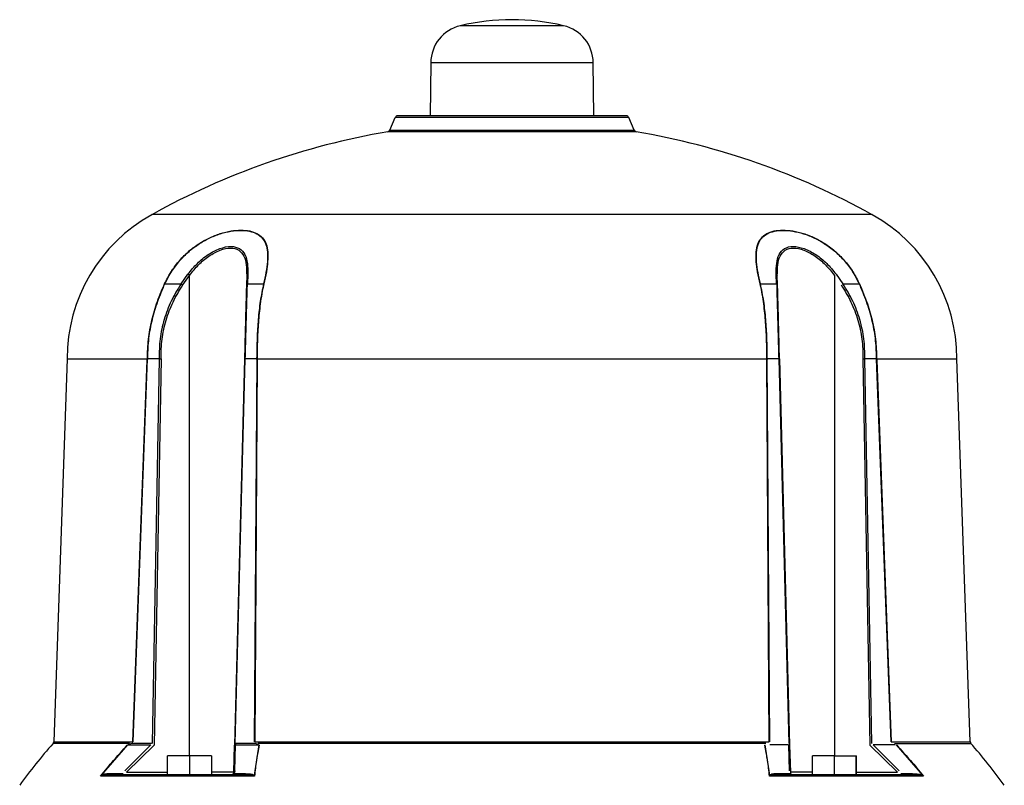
# Model space of a CAD drawing. Header units: millimetres. Extents: x 555 to 1891, y 89 to 1282.
# Tile 26 of 39: x 645 to 824, y 787 to 926. Entities that reach past the tile are written whole.
import ezdxf

# ---------------------------------------------------------------- set-up
doc = ezdxf.new("R2010")
doc.units = ezdxf.units.MM

msp = doc.modelspace()

# ---------------------------------------------------------------- linework, layer by layer
at = {"color": 8, "linetype": 'Continuous', "lineweight": 25}
for p, q in [((744.27, 924.83), (725.46, 924.83)), ((749.66, 918.08), (720.07, 918.08)), ((800.44, 890.43), (669.29, 890.43)), ((676.17, 791.92), (676.17, 879.38)), ((793.55, 879.38), (793.55, 791.92)), ((665.24, 794.16), (651.3, 794.16)), ((651.43, 794.47), (665.82, 794.47)), ((803.91, 794.47), (818.3, 794.47)), ((664.69, 788.91), (672.17, 788.91)), ((684.19, 788.91), (680.17, 788.91)), ((789.55, 788.91), (785.54, 788.91)), ((797.56, 788.91), (805.04, 788.91))]:
    msp.add_line(p, q, dxfattribs=at)
at = {"color": 7, "linetype": 'Continuous', "lineweight": 25}
for p, q in [((720.07, 918.08), (719.98, 908.42)), ((749.75, 908.42), (749.66, 918.08)), ((712.63, 905.81), (713.61, 908.12)), ((756.12, 908.12), (713.61, 908.12)), ((757.09, 905.81), (756.12, 908.12)), ((757.47, 905.52), (712.26, 905.52)), ((712.63, 905.81), (757.09, 905.81)), ((674.61, 877.84), (675.87, 879.61)), ((674.92, 877.64), (676.17, 879.38)), ((686.56, 879.38), (686.51, 877.64)), ((686.75, 879.61), (686.69, 877.84)), ((783.04, 877.84), (782.98, 879.61)), ((783.22, 877.64), (783.17, 879.38)), ((793.86, 879.61), (795.12, 877.84)), ((671.67, 877.84), (674.61, 877.84)), ((686.69, 877.84), (689.63, 877.84)), ((780.1, 877.84), (783.04, 877.84)), ((795.12, 877.84), (798.06, 877.84)), ((653.86, 864.2), (651.43, 794.47)), ((653.86, 864.2), (668.48, 864.2)), ((665.88, 794.47), (668.53, 864.19)), ((668.47, 863.95), (668.54, 864.45)), ((670.61, 864.19), (668.53, 864.19)), ((670.61, 864.19), (669.34, 794.16)), ((670.97, 864.2), (669.69, 793.85)), ((686.16, 864.2), (684.32, 793.85)), ((684.47, 794.16), (686.3, 864.19)), ((688.39, 864.19), (686.31, 864.19)), ((688.39, 864.19), (687.95, 794.47)), ((688.38, 864.45), (688.45, 863.95)), ((688.45, 864.2), (781.28, 864.2)), ((781.28, 863.95), (781.34, 864.45)), ((783.42, 864.19), (781.34, 864.19)), ((781.78, 794.47), (781.34, 864.19)), ((783.42, 864.19), (785.26, 794.16)), ((783.57, 864.2), (785.41, 793.85)), ((798.76, 864.2), (800.04, 793.85)), ((800.39, 794.16), (799.11, 864.19)), ((801.19, 864.19), (799.11, 864.19)), ((801.19, 864.45), (801.26, 863.95)), ((801.19, 864.19), (803.85, 794.47)), ((801.25, 864.2), (815.87, 864.2)), ((818.3, 794.47), (815.87, 864.2)), ((665.82, 794.47), (668.47, 863.95)), ((688.45, 863.95), (688.02, 794.47)), ((781.71, 794.47), (781.28, 863.95)), ((801.26, 863.95), (803.91, 794.47)), ((665.71, 794.18), (665.23, 794.01)), ((669.21, 794.18), (665.71, 794.18)), ((688.1, 794.18), (684.61, 794.18)), ((688.02, 794.47), (781.71, 794.47)), ((688.54, 794.01), (688.1, 794.18)), ((781.07, 794.16), (688.66, 794.16)), ((804.49, 794.16), (818.42, 794.16)), ((660.14, 788.39), (664.91, 793.89)), ((669.13, 793.89), (664.4, 789.18)), ((669.69, 793.85), (664.69, 788.91)), ((664.91, 793.89), (669.13, 793.89)), ((684.19, 788.91), (684.32, 793.85)), ((684.39, 789.18), (684.53, 793.89)), ((684.46, 793.91), (684.53, 793.89)), ((684.53, 793.89), (688.75, 793.89)), ((688.75, 793.89), (687.91, 788.39)), ((781.82, 788.39), (780.98, 793.89)), ((785.2, 793.89), (781.8, 793.89)), ((785.2, 793.89), (785.33, 789.18)), ((785.41, 793.85), (785.54, 788.91)), ((805.04, 788.91), (800.04, 793.85)), ((805.33, 789.18), (800.6, 793.89)), ((804.6, 793.89), (800.6, 793.89)), ((804.82, 793.89), (809.59, 788.39)), ((676.17, 791.92), (672.17, 791.92)), ((672.17, 788.42), (672.17, 791.92)), ((680.17, 791.92), (676.17, 791.92)), ((676.17, 791.92), (676.17, 788.42)), ((680.17, 791.92), (680.17, 788.42)), ((793.55, 791.92), (789.55, 791.92)), ((789.55, 788.42), (789.55, 791.92)), ((793.55, 791.92), (797.55, 791.92)), ((793.55, 788.42), (793.55, 791.92)), ((797.55, 791.92), (797.55, 791.92)), ((797.55, 788.42), (797.55, 791.92)), ((797.55, 790.42), (797.55, 791.92)), ((797.55, 791.92), (797.56, 791.92)), ((797.55, 790.42), (797.55, 791.92)), ((797.55, 791.92), (797.55, 791.92)), ((797.56, 788.42), (797.56, 791.92)), ((797.55, 790.42), (797.55, 790.42)), ((687.97, 788.22), (659.93, 788.22)), ((664.06, 788.65), (661.95, 788.65)), ((676.17, 788.42), (672.17, 788.42)), ((686.33, 788.65), (684.23, 788.65)), ((809.8, 788.22), (781.75, 788.22)), ((785.5, 788.65), (783.4, 788.65)), ((797.55, 788.42), (793.55, 788.42)), ((807.77, 788.65), (805.67, 788.65))]:
    msp.add_line(p, q, dxfattribs=at)
for centre, radius, start, end in [((734.86, 884.92), 41, 76.7406, 103.2594), ((727.07, 918.02), 7, 103.2594, 179.5), ((742.66, 918.02), 7, 0.5, 76.7406), ((714.07, 907.92), 0.5, 90, 157), ((755.66, 907.92), 0.5, 23, 90), ((734.86, 772.42), 135, 99.6398, 119.0598), ((712.17, 906.01), 0.5, 279.6398, 337), ((757.55, 906.01), 0.5, 203, 260.3602), ((734.86, 772.42), 135, 60.9402, 80.3602), ((683.86, 864.2), 30, 119.0598, 180), ((785.87, 864.2), 30, 0, 60.9402), ((666.36, 866.58), 16.12, 52.5289, 53.8983), ((686.84, 879.34), 0.285, 108.6143, 172.109), ((782.89, 879.34), 0.285, 7.891, 71.3857), ((671.56, 877.3), 0.551, 79.0113, 83.7516), ((666.15, 864.56), 15.75, 56.1246, 57.5042), ((686.77, 877.59), 0.261, 106.6464, 170.6775), ((689.73, 877.24), 0.613, 93.9126, 99.4125), ((780, 877.24), 0.613, 80.5875, 86.0874), ((782.96, 877.59), 0.261, 9.3225, 73.3536), ((798.16, 877.3), 0.551, 96.2484, 100.9887), ((726.36, 728.08), 100, 138.6427, 144.2252), ((650.93, 794.49), 0.5, 330.5235, 358.4365), ((683.97, 794.19), 0.638, 331.9019, 359.3285), ((818.8, 794.49), 0.5, 178.7258, 210.5322), ((743.36, 728.08), 100, 35.7748, 41.4241), ((683.69, 788.92), 0.5, 270, 358.5), ((786.04, 788.92), 0.5, 181.5, 270), ((661.63, 788.77), 0.344, 274.7035, 339.5525), ((686.01, 788.77), 0.344, 274.7035, 339.5525), ((783.72, 788.77), 0.344, 200.4475, 265.2965), ((808.1, 788.77), 0.344, 200.4475, 265.2965)]:
    msp.add_arc(centre, radius, start, end, dxfattribs=at)
for points, knots in [([(755.66, 908.42), (755.59, 908.42), (755.45, 908.42), (754.49, 908.42), (753.36, 908.42), (751.93, 908.42), (749.67, 908.42), (746.35, 908.42), (742.62, 908.42), (738.74, 908.42), (734.86, 908.42), (730.98, 908.42), (727.78, 908.42), (725.28, 908.42), (722.84, 908.42), (720.06, 908.42), (717.35, 908.42), (715.44, 908.42), (714.28, 908.42), (714.14, 908.42), (714.07, 908.42)], [0, 0, 0, 0, 0.058248, 0.119986, 0.152183, 0.184373, 0.250041, 0.31571, 0.380014, 0.441752, 0.5, 0.558248, 0.619986, 0.652183, 0.684373, 0.750041, 0.81571, 0.880014, 0.941752, 1, 1, 1, 1]), ([(671.62, 877.85), (671.99, 878.58), (672.7, 879.98), (674.15, 881.92), (675.81, 883.64), (677.71, 885.1), (679.72, 886.23), (681.77, 887.04), (683.74, 887.51), (685.55, 887.66), (687.15, 887.51), (688.49, 887.05), (689.5, 886.25), (690.15, 885.12), (690.44, 883.66), (690.42, 881.94), (690.17, 879.99), (689.85, 878.58), (689.69, 877.85)], [0, 0, 0, 0, 0.064505, 0.124912, 0.188843, 0.249433, 0.311897, 0.374447, 0.436909, 0.499622, 0.56197, 0.624559, 0.686739, 0.749331, 0.81019, 0.874403, 0.935129, 1, 1, 1, 1]), ([(671.67, 877.84), (672.02, 878.54), (672.73, 879.94), (674.15, 881.87), (675.81, 883.59), (677.7, 885.05), (679.72, 886.2), (681.76, 887), (683.72, 887.47), (685.52, 887.62), (687.11, 887.47), (688.44, 887.01), (689.45, 886.22), (690.1, 885.08), (690.39, 883.62), (690.36, 881.89), (690.1, 879.95), (689.79, 878.55), (689.63, 877.84)], [0, 0, 0, 0, 0.0624659, 0.1249112, 0.1872242, 0.2494273, 0.3118916, 0.3744407, 0.4369039, 0.4996182, 0.5619684, 0.6245582, 0.6867377, 0.7493301, 0.8118326, 0.8744012, 0.9372003, 1, 1, 1, 1]), ([(780.04, 877.85), (779.88, 878.58), (779.56, 879.98), (779.31, 881.92), (779.28, 883.64), (779.57, 885.1), (780.21, 886.23), (781.22, 887.04), (782.55, 887.51), (784.15, 887.66), (785.96, 887.51), (787.92, 887.05), (789.96, 886.25), (791.98, 885.12), (793.89, 883.66), (795.56, 881.94), (797.02, 879.99), (797.74, 878.58), (798.1, 877.85)], [0, 0, 0, 0, 0.064505, 0.124912, 0.188843, 0.249433, 0.311897, 0.374447, 0.436909, 0.499622, 0.56197, 0.624559, 0.686739, 0.749331, 0.81019, 0.874403, 0.935129, 1, 1, 1, 1]), ([(780.1, 877.84), (779.94, 878.54), (779.63, 879.94), (779.37, 881.87), (779.34, 883.59), (779.62, 885.05), (780.26, 886.2), (781.27, 887), (782.59, 887.47), (784.18, 887.62), (785.98, 887.47), (787.93, 887.01), (789.97, 886.22), (791.99, 885.08), (793.89, 883.62), (795.57, 881.89), (797, 879.95), (797.71, 878.55), (798.06, 877.84)], [0, 0, 0, 0, 0.062466, 0.124911, 0.187224, 0.249427, 0.311892, 0.374441, 0.436904, 0.499618, 0.561968, 0.624558, 0.686738, 0.74933, 0.811833, 0.874401, 0.9372, 1, 1, 1, 1]), ([(675.87, 879.61), (676.42, 880.28), (677.52, 881.61), (679.53, 883.23), (681.7, 884.37), (683.77, 884.78), (685.36, 884.36), (686.32, 883.23), (686.75, 881.61), (686.75, 880.28), (686.75, 879.61)], [0, 0, 0, 0, 0.125343, 0.250403, 0.375598, 0.500385, 0.625087, 0.750031, 0.875145, 1, 1, 1, 1]), ([(676.17, 879.38), (676.7, 880.04), (677.74, 881.36), (679.66, 882.96), (681.72, 884.07), (683.69, 884.48), (685.21, 884.07), (686.13, 882.95), (686.55, 881.35), (686.55, 880.04), (686.56, 879.38)], [0, 0, 0, 0, 0.126935, 0.252545, 0.377099, 0.500373, 0.623569, 0.747887, 0.873556, 1, 1, 1, 1]), ([(782.98, 879.61), (782.98, 880.28), (782.98, 881.61), (783.41, 883.23), (784.37, 884.37), (785.97, 884.78), (788.04, 884.36), (790.21, 883.23), (792.22, 881.61), (793.31, 880.28), (793.86, 879.61)], [0, 0, 0, 0, 0.125343, 0.250403, 0.375598, 0.500385, 0.625087, 0.750031, 0.875145, 1, 1, 1, 1]), ([(783.17, 879.38), (783.18, 880.04), (783.18, 881.36), (783.6, 882.96), (784.52, 884.07), (786.05, 884.48), (788.02, 884.07), (790.08, 882.95), (791.99, 881.35), (793.03, 880.04), (793.55, 879.38)], [0, 0, 0, 0, 0.126935, 0.252545, 0.377099, 0.500373, 0.623569, 0.747887, 0.873556, 1, 1, 1, 1]), ([(668.48, 864.2), (668.52, 865.39), (668.6, 867.75), (669.15, 870.67), (669.75, 872.94), (670.31, 874.66), (670.93, 876.3), (671.4, 877.36), (671.62, 877.85)], [0, 0, 0, 0, 0.250055, 0.499962, 0.624932, 0.749984, 0.883691, 1, 1, 1, 1]), ([(668.54, 864.45), (668.59, 865.61), (668.68, 867.93), (669.34, 871.36), (670.32, 874.69), (671.22, 876.79), (671.67, 877.84)], [0, 0, 0, 0, 0.249821, 0.499773, 0.749789, 1, 1, 1, 1]), ([(674.61, 877.84), (673.98, 876.81), (672.73, 874.75), (671.47, 871.35), (670.68, 867.81), (670.64, 865.4), (670.61, 864.19)], [0, 0, 0, 0, 0.250009, 0.500016, 0.750045, 1, 1, 1, 1]), ([(670.97, 864.2), (670.99, 865.39), (671.03, 867.76), (671.82, 871.24), (673.06, 874.59), (674.3, 876.62), (674.92, 877.64)], [0, 0, 0, 0, 0.250149, 0.500064, 0.748432, 1, 1, 1, 1]), ([(686.51, 877.64), (686.48, 876.62), (686.43, 874.59), (686.34, 871.24), (686.25, 867.76), (686.19, 865.39), (686.16, 864.2)], [0, 0, 0, 0, 0.251588, 0.499936, 0.749851, 1, 1, 1, 1]), ([(686.31, 864.19), (686.34, 865.4), (686.4, 867.81), (686.5, 871.35), (686.6, 874.75), (686.66, 876.81), (686.69, 877.84)], [0, 0, 0, 0, 0.249955, 0.499984, 0.749991, 1, 1, 1, 1]), ([(689.63, 877.84), (689.42, 876.79), (688.98, 874.69), (688.64, 871.36), (688.43, 867.93), (688.4, 865.61), (688.38, 864.45)], [0, 0, 0, 0, 0.250211, 0.500227, 0.750179, 1, 1, 1, 1]), ([(689.69, 877.85), (689.59, 877.4), (689.35, 876.34), (689.09, 874.7), (688.87, 872.94), (688.66, 870.67), (688.49, 867.75), (688.46, 865.39), (688.45, 864.2)], [0, 0, 0, 0, 0.106458, 0.250014, 0.375066, 0.500037, 0.749945, 1, 1, 1, 1]), ([(781.28, 864.2), (781.27, 865.39), (781.24, 867.75), (781.07, 870.67), (780.85, 872.94), (780.64, 874.66), (780.38, 876.3), (780.15, 877.36), (780.04, 877.85)], [0, 0, 0, 0, 0.250055, 0.499962, 0.624932, 0.749984, 0.883691, 1, 1, 1, 1]), ([(781.34, 864.45), (781.33, 865.61), (781.3, 867.93), (781.09, 871.36), (780.74, 874.69), (780.31, 876.79), (780.1, 877.84)], [0, 0, 0, 0, 0.2498206, 0.4997732, 0.7497885, 1, 1, 1, 1]), ([(783.04, 877.84), (783.07, 876.81), (783.13, 874.75), (783.23, 871.35), (783.33, 867.81), (783.39, 865.4), (783.42, 864.19)], [0, 0, 0, 0, 0.250009, 0.500016, 0.750045, 1, 1, 1, 1]), ([(783.57, 864.2), (783.54, 865.39), (783.48, 867.76), (783.39, 871.24), (783.3, 874.59), (783.24, 876.62), (783.22, 877.64)], [0, 0, 0, 0, 0.2501494, 0.5000643, 0.7484317, 1, 1, 1, 1]), ([(794.8, 877.64), (795.43, 876.62), (796.67, 874.59), (797.91, 871.24), (798.69, 867.76), (798.74, 865.39), (798.76, 864.2)], [0, 0, 0, 0, 0.251588, 0.499936, 0.749851, 1, 1, 1, 1]), ([(799.11, 864.19), (799.09, 865.4), (799.05, 867.81), (798.25, 871.35), (797, 874.75), (795.75, 876.81), (795.12, 877.84)], [0, 0, 0, 0, 0.2499553, 0.4999838, 0.7499907, 1, 1, 1, 1]), ([(798.06, 877.84), (798.51, 876.79), (799.41, 874.69), (800.39, 871.36), (801.05, 867.93), (801.14, 865.61), (801.19, 864.45)], [0, 0, 0, 0, 0.250211, 0.500227, 0.750179, 1, 1, 1, 1]), ([(798.1, 877.85), (798.31, 877.4), (798.78, 876.34), (799.4, 874.7), (799.98, 872.94), (800.58, 870.67), (801.13, 867.75), (801.21, 865.39), (801.25, 864.2)], [0, 0, 0, 0, 0.106458, 0.250014, 0.375066, 0.500037, 0.749945, 1, 1, 1, 1]), ([(668.53, 864.19), (668.53, 864.19), (668.53, 864.19), (668.52, 864.19), (668.51, 864.17), (668.49, 864.09), (668.48, 864.01), (668.47, 863.95)], [0, 0, 0, 0, 0.020873, 0.044189, 0.104009, 0.294911, 1, 1, 1, 1]), ([(668.48, 864.2), (668.48, 864.2), (668.48, 864.21), (668.49, 864.21), (668.5, 864.23), (668.52, 864.31), (668.53, 864.39), (668.54, 864.45)], [0, 0, 0, 0, 0.022885, 0.047591, 0.10864, 0.298924, 1, 1, 1, 1]), ([(670.61, 864.19), (670.64, 864.19), (670.69, 864.19), (670.78, 864.2), (670.87, 864.2), (670.94, 864.2), (670.97, 864.2)], [0, 0, 0, 0, 0.247582, 0.500005, 0.752426, 1, 1, 1, 1]), ([(686.16, 864.2), (686.16, 864.2), (686.16, 864.2), (686.19, 864.2), (686.24, 864.19), (686.28, 864.19), (686.3, 864.19)], [0, 0, 0, 0, 0.247574, 0.499995, 0.752418, 1, 1, 1, 1]), ([(688.45, 864.2), (688.45, 864.2), (688.45, 864.21), (688.44, 864.21), (688.43, 864.23), (688.4, 864.31), (688.39, 864.39), (688.38, 864.45)], [0, 0, 0, 0, 0.022896, 0.047612, 0.10867, 0.298954, 1, 1, 1, 1]), ([(688.45, 863.95), (688.44, 864.01), (688.43, 864.09), (688.41, 864.17), (688.4, 864.19), (688.39, 864.19), (688.39, 864.19), (688.39, 864.19)], [0, 0, 0, 0, 0.705089, 0.895991, 0.955811, 0.979127, 1, 1, 1, 1]), ([(781.28, 864.2), (781.28, 864.2), (781.28, 864.21), (781.29, 864.21), (781.3, 864.23), (781.33, 864.31), (781.34, 864.39), (781.34, 864.45)], [0, 0, 0, 0, 0.022885, 0.047591, 0.10864, 0.298924, 1, 1, 1, 1]), ([(781.34, 864.19), (781.34, 864.19), (781.34, 864.19), (781.33, 864.19), (781.32, 864.17), (781.3, 864.09), (781.29, 864.01), (781.28, 863.95)], [0, 0, 0, 0, 0.020873, 0.044189, 0.104009, 0.294911, 1, 1, 1, 1]), ([(783.42, 864.19), (783.45, 864.19), (783.49, 864.19), (783.53, 864.2), (783.56, 864.2), (783.57, 864.2), (783.57, 864.2)], [0, 0, 0, 0, 0.247582, 0.500005, 0.752426, 1, 1, 1, 1]), ([(798.76, 864.2), (798.79, 864.2), (798.86, 864.2), (798.95, 864.2), (799.04, 864.19), (799.09, 864.19), (799.11, 864.19)], [0, 0, 0, 0, 0.247574, 0.499995, 0.752418, 1, 1, 1, 1]), ([(801.25, 864.2), (801.25, 864.2), (801.25, 864.21), (801.24, 864.21), (801.23, 864.23), (801.21, 864.31), (801.2, 864.39), (801.19, 864.45)], [0, 0, 0, 0, 0.022896, 0.047612, 0.10867, 0.298954, 1, 1, 1, 1]), ([(801.26, 863.95), (801.25, 864.01), (801.24, 864.09), (801.22, 864.17), (801.2, 864.19), (801.2, 864.19), (801.2, 864.19), (801.19, 864.19)], [0, 0, 0, 0, 0.705089, 0.895991, 0.955811, 0.979127, 1, 1, 1, 1]), ([(659.93, 788.22), (660.73, 789.18), (661.53, 790.14), (662.34, 791.07), (662.34, 791.08), (662.35, 791.08), (662.37, 791.11), (662.48, 791.23), (662.88, 791.69), (663.67, 792.59), (664.4, 793.39), (664.82, 793.85)], [0, 0, 0, 0, 0.4999806, 0.5000128, 0.5002907, 0.501085, 0.5041264, 0.5160201, 0.5630467, 0.7499894, 1, 1, 1, 1]), ([(664.91, 793.89), (664.93, 793.9), (664.97, 793.93), (665.07, 793.97), (665.16, 793.99), (665.23, 794.01)], [0, 0, 0, 0, 0.141712, 0.352418, 1, 1, 1, 1]), ([(688.81, 793.85), (688.73, 793.39), (688.58, 792.59), (688.43, 791.69), (688.36, 791.23), (688.34, 791.11), (688.34, 791.08), (688.34, 791.08), (688.34, 791.08), (688.34, 791.07), (688.2, 790.14), (688.09, 789.18), (687.97, 788.22)], [0, 0, 0, 0, 0.250014, 0.436968, 0.483993, 0.495884, 0.498924, 0.499717, 0.499932, 0.499994, 0.500026, 1, 1, 1, 1]), ([(688.54, 794.01), (688.59, 793.99), (688.66, 793.97), (688.73, 793.93), (688.75, 793.9), (688.75, 793.89)], [0, 0, 0, 0, 0.6475815, 0.8582881, 1, 1, 1, 1]), ([(781.75, 788.22), (781.64, 789.18), (781.53, 790.14), (781.39, 791.07), (781.39, 791.08), (781.39, 791.08), (781.38, 791.11), (781.37, 791.23), (781.29, 791.69), (781.14, 792.59), (781, 793.39), (780.92, 793.85)], [0, 0, 0, 0, 0.499981, 0.500013, 0.500291, 0.501085, 0.504126, 0.51602, 0.563047, 0.749989, 1, 1, 1, 1]), ([(804.91, 793.85), (805.33, 793.39), (806.06, 792.59), (806.85, 791.69), (807.25, 791.23), (807.35, 791.11), (807.38, 791.08), (807.39, 791.08), (807.39, 791.08), (807.39, 791.07), (808.2, 790.14), (809, 789.18), (809.8, 788.22)], [0, 0, 0, 0, 0.250014, 0.436968, 0.483993, 0.495884, 0.498924, 0.499717, 0.499932, 0.499994, 0.500026, 1, 1, 1, 1]), ([(684.39, 789.18), (684.39, 789.09), (684.37, 788.97), (684.31, 788.78), (684.25, 788.69), (684.23, 788.65)], [0, 0, 0, 0, 0.499909, 0.749716, 1, 1, 1, 1]), ([(661.66, 788.42), (661.34, 788.43), (660.85, 788.43), (660.31, 788.33), (660.12, 788.3)], [0, 0, 0, 0, 0.645463, 1, 1, 1, 1]), ([(661.95, 788.65), (661.66, 788.64), (661.23, 788.63), (660.62, 788.56), (660.3, 788.45), (660.14, 788.39)], [0, 0, 0, 0, 0.499748, 0.749797, 1, 1, 1, 1]), ([(686.04, 788.42), (683.68, 788.42), (678.96, 788.42), (672.56, 788.42), (666.67, 788.42), (663.33, 788.42), (661.66, 788.42)], [0, 0, 0, 0, 0.249392, 0.5, 0.750608, 1, 1, 1, 1]), ([(687.8, 788.3), (687.6, 788.33), (687.04, 788.43), (686.43, 788.43), (686.04, 788.42)], [0, 0, 0, 0, 0.354537, 1, 1, 1, 1]), ([(686.33, 788.65), (686.62, 788.64), (687.04, 788.63), (687.59, 788.56), (687.8, 788.45), (687.91, 788.39)], [0, 0, 0, 0, 0.499537, 0.74934, 1, 1, 1, 1]), ([(783.4, 788.65), (783.11, 788.64), (782.69, 788.63), (782.14, 788.56), (781.92, 788.45), (781.82, 788.39)], [0, 0, 0, 0, 0.499748, 0.749797, 1, 1, 1, 1]), ([(783.69, 788.42), (783.3, 788.43), (782.69, 788.43), (782.13, 788.33), (781.93, 788.3)], [0, 0, 0, 0, 0.645463, 1, 1, 1, 1]), ([(808.07, 788.42), (806.4, 788.42), (803.06, 788.42), (797.17, 788.42), (790.77, 788.42), (786.05, 788.42), (783.69, 788.42)], [0, 0, 0, 0, 0.249392, 0.5, 0.750608, 1, 1, 1, 1]), ([(807.77, 788.65), (808.06, 788.64), (808.5, 788.63), (809.1, 788.56), (809.43, 788.45), (809.59, 788.39)], [0, 0, 0, 0, 0.499537, 0.74934, 1, 1, 1, 1]), ([(809.61, 788.3), (809.42, 788.33), (808.88, 788.43), (808.39, 788.43), (808.07, 788.42)], [0, 0, 0, 0, 0.354537, 1, 1, 1, 1])]:
    msp.add_open_spline(points, degree=3, knots=knots, dxfattribs=at)

doc.saveas('drawing.dxf')
